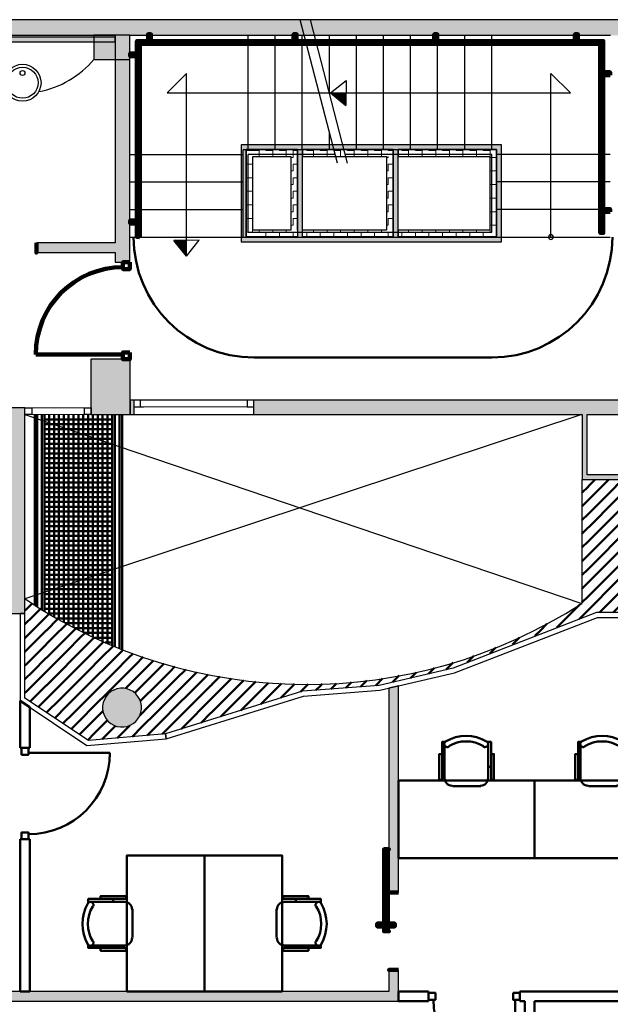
# Model space of a CAD drawing. Header units: metres. Extents: x -1 to 461, y -6 to 31.
# Tile 6 of 23: x 409.69 to 415.78, y 18.08 to 28.23. Entities that reach past the tile are written whole.
import ezdxf

# ---------------------------------------------------------------- set-up
doc = ezdxf.new("R2010")
doc.units = ezdxf.units.M
for name, pattern in [('CONTINUA', [0]), ('PUNKT', [6.35, 0, -6.35]), ('VERDECKT', [9.525, 6.35, -3.175])]:
    doc.linetypes.add(name, pattern=pattern)
for name, color, linetype, lineweight in [('3D P2 MURS', 7, 'CONTINUA', 25), ('3D P2 MURS NOUS', 7, 'CONTINUA', 25), ('3D P2 PILAR', 7, 'CONTINUA', 25), ('3D PB MURS ASCENSOR TOTAL EDIFICI', 7, 'CONTINUA', 25), ('P2 ESCALES 2D', 7, 'CONTINUA', 25), ('P2 MOBLES 2D', 7, 'CONTINUA', 25)]:
    doc.layers.add(name, color=color, linetype=linetype, lineweight=lineweight)
pattern_1 = [(180, (-0.14, -0.14), (-0.07, -0.07), [0.07, -0.07]), (270, (-0.14, -0.14), (0.07, -0.07), [0.07, -0.07])]
pattern_2 = [(0, (0.14, 0.14), (0.07, 0.07), [0.07, -0.07]), (90, (0.14, 0.14), (-0.07, 0.07), [0.07, -0.07])]
pattern_3 = [(90, (-0.14, 0.14), (-0.07, 0.07), [0.07, -0.07]), (180, (-0.14, 0.14), (-0.07, -0.07), [0.07, -0.07])]

# ---------------------------------------------------------------- blocks, each defined once
blk = doc.blocks.new('_CLOSEDFILLED')
at = {"color": 0, "linetype": 'ByBlock', "lineweight": -2}
blk.add_solid([(-1, 0), (0, 0), (-1, 0)], dxfattribs=at)
blk = doc.blocks.new('OBJETO_COMPLEJO_0')
at = {"layer": '3D P2 MURS NOUS', "color": 240, "linetype": 'CONTINUA', "lineweight": 140, "transparency": 33554687}
for points in [[(410.93, 25.989), (410.9, 25.99), (410.9, 28.008), (415.706, 28.008), (415.706, 26.031), (415.676, 26.031), (415.676, 27.978), (410.93, 27.978), (410.93, 25.989)], [(411.015, 28.008), (411.015, 28.078), (411.045, 28.078), (411.045, 28.008), (411.015, 28.008)], [(412.515, 28.008), (412.515, 28.078), (412.545, 28.078), (412.545, 28.008), (412.515, 28.008)], [(413.965, 28.008), (413.965, 28.078), (413.995, 28.078), (413.995, 28.008), (413.965, 28.008)], [(415.415, 28.008), (415.415, 28.078), (415.445, 28.078), (415.445, 28.008), (415.415, 28.008)], [(410.9, 27.851), (410.831, 27.851), (410.831, 27.881), (410.9, 27.881), (410.9, 27.851)], [(415.776, 27.657), (415.706, 27.657), (415.706, 27.687), (415.776, 27.687), (415.776, 27.657)], [(415.776, 26.247), (415.706, 26.247), (415.706, 26.277), (415.776, 26.277), (415.776, 26.247)], [(410.9, 26.13), (410.831, 26.13), (410.831, 26.16), (410.9, 26.16), (410.9, 26.13)]]:
    blk.add_lwpolyline(points, close=True, dxfattribs=at)
blk = doc.blocks.new('TRAMA_0')
at = {"layer": 'P2 MOBLES 2D', "color": 202, "linetype": 'CONTINUA', "lineweight": 50, "transparency": 33554687}
for p, q in [((415.553, 23.42), (415.623, 23.489)), ((415.623, 23.349), (415.764, 23.489)), ((415.835, 23.42), (415.905, 23.489)), ((415.906, 23.349), (416.047, 23.489)), ((416.118, 23.42), (416.188, 23.489)), ((416.189, 23.349), (416.33, 23.489)), ((416.401, 23.42), (416.471, 23.489)), ((416.472, 23.349), (416.613, 23.489)), ((416.684, 23.42), (416.754, 23.489)), ((416.755, 23.349), (416.895, 23.489)), ((415.487, 23.354), (415.553, 23.419)), ((415.487, 23.212), (415.623, 23.349)), ((415.694, 23.278), (415.835, 23.419)), ((415.765, 23.207), (415.906, 23.349)), ((415.977, 23.278), (416.118, 23.419)), ((416.048, 23.207), (416.189, 23.349)), ((416.26, 23.278), (416.401, 23.419)), ((416.33, 23.207), (416.472, 23.349)), ((416.543, 23.278), (416.684, 23.419)), ((416.613, 23.207), (416.755, 23.349)), ((416.825, 23.278), (416.967, 23.419)), ((416.967, 23.42), (416.967, 23.42)), ((415.553, 23.137), (415.694, 23.278)), ((415.835, 23.137), (415.977, 23.278)), ((416.118, 23.137), (416.26, 23.278)), ((416.401, 23.137), (416.542, 23.278)), ((416.684, 23.137), (416.825, 23.278)), ((416.896, 23.207), (416.967, 23.278)), ((415.487, 23.071), (415.553, 23.137)), ((415.623, 23.066), (415.765, 23.207)), ((415.694, 22.995), (415.835, 23.137)), ((415.906, 23.066), (416.047, 23.207)), ((415.977, 22.995), (416.118, 23.137)), ((416.189, 23.066), (416.33, 23.207)), ((416.26, 22.995), (416.401, 23.137)), ((416.472, 23.066), (416.613, 23.207)), ((416.543, 22.995), (416.684, 23.137)), ((416.755, 23.066), (416.896, 23.207)), ((416.825, 22.995), (416.967, 23.137)), ((416.967, 23.137), (416.967, 23.137)), ((415.487, 22.93), (415.623, 23.066)), ((415.765, 22.925), (415.906, 23.066)), ((416.048, 22.925), (416.189, 23.066)), ((416.33, 22.925), (416.472, 23.066)), ((416.613, 22.925), (416.755, 23.066)), ((415.553, 22.854), (415.694, 22.995)), ((415.835, 22.854), (415.977, 22.995)), ((416.118, 22.854), (416.26, 22.995)), ((416.401, 22.854), (416.542, 22.995)), ((416.684, 22.854), (416.825, 22.995)), ((416.896, 22.925), (416.967, 22.995)), ((415.487, 22.788), (415.553, 22.854)), ((415.623, 22.783), (415.765, 22.924)), ((415.694, 22.712), (415.835, 22.854)), ((415.906, 22.783), (416.047, 22.924)), ((415.977, 22.712), (416.118, 22.854)), ((416.189, 22.783), (416.33, 22.924)), ((416.26, 22.712), (416.401, 22.854)), ((416.472, 22.783), (416.613, 22.924)), ((416.543, 22.712), (416.684, 22.854)), ((416.755, 22.783), (416.896, 22.924)), ((416.825, 22.712), (416.967, 22.854)), ((416.967, 22.854), (416.967, 22.854)), ((415.487, 22.647), (415.623, 22.783)), ((415.765, 22.642), (415.906, 22.783)), ((416.048, 22.642), (416.189, 22.783)), ((416.33, 22.642), (416.472, 22.783)), ((416.613, 22.642), (416.755, 22.783)), ((415.553, 22.571), (415.694, 22.712)), ((415.623, 22.5), (415.765, 22.642)), ((415.835, 22.571), (415.977, 22.712)), ((415.906, 22.5), (416.047, 22.642)), ((416.118, 22.571), (416.26, 22.712)), ((416.189, 22.5), (416.33, 22.642)), ((416.401, 22.571), (416.542, 22.712)), ((416.472, 22.5), (416.613, 22.642)), ((416.684, 22.571), (416.825, 22.712)), ((416.755, 22.5), (416.896, 22.642)), ((416.896, 22.642), (416.967, 22.713)), ((415.487, 22.505), (415.553, 22.571)), ((415.694, 22.43), (415.835, 22.571)), ((415.977, 22.43), (416.118, 22.571)), ((416.26, 22.43), (416.401, 22.571)), ((416.543, 22.43), (416.684, 22.571)), ((416.825, 22.43), (416.967, 22.571)), ((416.967, 22.571), (416.967, 22.571)), ((415.487, 22.364), (415.623, 22.5)), ((415.553, 22.288), (415.694, 22.429)), ((415.765, 22.359), (415.906, 22.5)), ((415.835, 22.288), (415.977, 22.429)), ((416.048, 22.359), (416.189, 22.5)), ((416.118, 22.288), (416.26, 22.429)), ((416.33, 22.359), (416.472, 22.5)), ((416.401, 22.288), (416.542, 22.429)), ((416.613, 22.359), (416.755, 22.5)), ((416.684, 22.288), (416.825, 22.429)), ((416.896, 22.359), (416.967, 22.43)), ((415.623, 22.217), (415.765, 22.359)), ((415.906, 22.217), (416.047, 22.359)), ((416.189, 22.217), (416.33, 22.359)), ((416.472, 22.217), (416.613, 22.359)), ((416.755, 22.217), (416.896, 22.359)), ((415.487, 22.222), (415.553, 22.288)), ((415.694, 22.147), (415.835, 22.288)), ((415.977, 22.147), (416.118, 22.288)), ((416.26, 22.147), (416.401, 22.288)), ((416.543, 22.147), (416.684, 22.288)), ((416.825, 22.147), (416.967, 22.288)), ((416.967, 22.288), (416.967, 22.288)), ((409.747, 22.139), (409.754, 22.147)), ((409.754, 22.147), (409.821, 22.214)), ((409.825, 22.076), (409.909, 22.16)), ((415.27, 22.005), (415.411, 22.147)), ((415.411, 22.147), (415.466, 22.201)), ((415.482, 22.076), (415.623, 22.217)), ((415.667, 22.119), (415.694, 22.147)), ((415.808, 22.119), (415.906, 22.217)), ((415.95, 22.119), (415.977, 22.147)), ((416.091, 22.119), (416.189, 22.217)), ((416.232, 22.119), (416.26, 22.147)), ((416.374, 22.119), (416.472, 22.217)), ((416.515, 22.119), (416.542, 22.147)), ((416.657, 22.119), (416.755, 22.217)), ((416.798, 22.119), (416.825, 22.147)), ((416.94, 22.119), (416.967, 22.147)), ((409.747, 21.998), (409.825, 22.076)), ((409.896, 22.005), (409.997, 22.106)), ((409.967, 21.935), (410.085, 22.053)), ((415.457, 22.051), (415.482, 22.076)), ((409.754, 21.864), (409.896, 22.005)), ((409.825, 21.793), (409.966, 21.934)), ((410.037, 21.864), (410.178, 22.004)), ((410.108, 21.793), (410.249, 21.934)), ((410.249, 21.935), (410.271, 21.956)), ((415.001, 21.878), (415.058, 21.934)), ((415.058, 21.935), (415.125, 22.002)), ((415.229, 21.965), (415.27, 22.005)), ((409.747, 21.856), (409.754, 21.864)), ((409.896, 21.722), (410.037, 21.864)), ((410.179, 21.722), (410.32, 21.864)), ((410.32, 21.864), (410.364, 21.908)), ((410.391, 21.793), (410.46, 21.862)), ((410.461, 21.722), (410.559, 21.82)), ((414.771, 21.789), (414.842, 21.861)), ((409.747, 21.715), (409.825, 21.793)), ((409.754, 21.581), (409.896, 21.722)), ((409.967, 21.652), (410.108, 21.793)), ((410.037, 21.581), (410.179, 21.722)), ((410.249, 21.652), (410.391, 21.793)), ((410.32, 21.581), (410.461, 21.722)), ((410.532, 21.652), (410.658, 21.777)), ((410.603, 21.581), (410.744, 21.722)), ((410.744, 21.722), (410.756, 21.735)), ((414.537, 21.697), (414.599, 21.758)), ((409.825, 21.51), (409.966, 21.652)), ((410.108, 21.51), (410.249, 21.652)), ((410.391, 21.51), (410.532, 21.652)), ((410.674, 21.51), (410.815, 21.652)), ((410.815, 21.652), (410.861, 21.698)), ((410.886, 21.581), (410.966, 21.662)), ((410.956, 21.51), (411.071, 21.625)), ((414.303, 21.604), (414.372, 21.673)), ((409.747, 21.574), (409.754, 21.581)), ((409.747, 21.432), (409.825, 21.51)), ((409.896, 21.44), (410.037, 21.581)), ((409.967, 21.369), (410.108, 21.51)), ((410.179, 21.44), (410.32, 21.581)), ((410.249, 21.369), (410.391, 21.51)), ((410.461, 21.44), (410.603, 21.581)), ((410.532, 21.369), (410.673, 21.51)), ((410.744, 21.44), (410.886, 21.581)), ((410.815, 21.369), (410.956, 21.51)), ((411.027, 21.44), (411.168, 21.581)), ((411.098, 21.369), (411.239, 21.51)), ((411.169, 21.581), (411.18, 21.593)), ((411.239, 21.51), (411.292, 21.563)), ((411.31, 21.44), (411.403, 21.533)), ((413.904, 21.488), (413.966, 21.55)), ((414.088, 21.531), (414.161, 21.603)), ((409.754, 21.298), (409.896, 21.439)), ((410.037, 21.298), (410.179, 21.439)), ((410.32, 21.298), (410.461, 21.439)), ((410.603, 21.298), (410.744, 21.439)), ((410.886, 21.298), (411.027, 21.439)), ((411.169, 21.298), (411.31, 21.439)), ((411.381, 21.369), (411.517, 21.505)), ((411.593, 21.44), (411.636, 21.482)), ((411.946, 21.369), (412.001, 21.423)), ((413.205, 21.354), (413.269, 21.418)), ((413.361, 21.369), (413.431, 21.44)), ((413.534, 21.401), (413.573, 21.439)), ((413.573, 21.44), (413.603, 21.47)), ((413.719, 21.444), (413.778, 21.503)), ((409.825, 21.227), (409.966, 21.369)), ((410.108, 21.227), (410.249, 21.369)), ((410.391, 21.227), (410.532, 21.369)), ((410.782, 21.336), (410.815, 21.369)), ((411.522, 21.227), (411.663, 21.369)), ((411.805, 21.227), (411.946, 21.369)), ((412.017, 21.298), (412.127, 21.408)), ((412.088, 21.227), (412.229, 21.369)), ((412.229, 21.369), (412.255, 21.395)), ((412.3, 21.298), (412.391, 21.389)), ((412.382, 21.239), (412.512, 21.369)), ((412.512, 21.369), (412.526, 21.383)), ((412.587, 21.303), (412.666, 21.381)), ((412.745, 21.319), (412.795, 21.369)), ((412.795, 21.369), (412.811, 21.385)), ((412.899, 21.331), (412.957, 21.389)), ((413.052, 21.343), (413.078, 21.369)), ((413.078, 21.369), (413.111, 21.402)), ((413.358, 21.366), (413.36, 21.369)), ((409.747, 21.291), (409.754, 21.298)), ((409.799, 21.202), (409.825, 21.227)), ((409.896, 21.157), (410.037, 21.298)), ((409.969, 21.088), (410.108, 21.227)), ((410.179, 21.157), (410.32, 21.298)), ((410.249, 21.086), (410.391, 21.227)), ((410.461, 21.157), (410.603, 21.298)), ((410.878, 21.29), (410.886, 21.298)), ((410.935, 21.206), (410.956, 21.227)), ((411.098, 21.086), (411.239, 21.227)), ((411.31, 21.157), (411.451, 21.298)), ((411.381, 21.086), (411.522, 21.227)), ((411.593, 21.157), (411.734, 21.298)), ((411.664, 21.086), (411.805, 21.227)), ((411.876, 21.157), (412.017, 21.298)), ((411.971, 21.111), (412.088, 21.227)), ((412.177, 21.175), (412.3, 21.298)), ((409.884, 21.145), (409.896, 21.157)), ((410.054, 21.032), (410.179, 21.157)), ((410.32, 21.015), (410.461, 21.157)), ((410.532, 21.086), (410.55, 21.104)), ((410.929, 21.059), (411.027, 21.157)), ((411.169, 21.015), (411.31, 21.157)), ((411.451, 21.015), (411.593, 21.157)), ((411.766, 21.047), (411.876, 21.157)), ((410.138, 20.975), (410.249, 21.086)), ((410.223, 20.918), (410.32, 21.015)), ((410.391, 20.945), (410.532, 21.086)), ((410.461, 20.874), (410.596, 21.009)), ((410.956, 20.945), (411.098, 21.086)), ((411.027, 20.874), (411.168, 21.015)), ((411.239, 20.945), (411.381, 21.086)), ((411.355, 20.919), (411.451, 21.015)), ((411.561, 20.983), (411.663, 21.086)), ((410.308, 20.862), (410.391, 20.945)), ((410.542, 20.813), (410.673, 20.945)), ((410.674, 20.945), (410.68, 20.951)), ((410.744, 20.874), (410.828, 20.957)), ((410.851, 20.839), (410.956, 20.945)), ((411.161, 20.866), (411.239, 20.945)), ((410.393, 20.805), (410.461, 20.874)), ((410.697, 20.826), (410.744, 20.874)), ((411.006, 20.853), (411.027, 20.874))]:
    blk.add_line(p, q, dxfattribs=at)
for points in [[(411.451, 21.298), (411.5, 21.347), (411.5, 21.347), (411.593, 21.439)], [(411.664, 21.369), (411.681, 21.386), (411.681, 21.386), (411.754, 21.46)], [(411.734, 21.298), (411.861, 21.425), (411.861, 21.425), (411.874, 21.438)], [(410.956, 21.227), (410.958, 21.229), (410.958, 21.229), (411.098, 21.369)], [(411.239, 21.227), (411.319, 21.307), (411.319, 21.307), (411.381, 21.369)], [(411.027, 21.157), (411.138, 21.268), (411.138, 21.268), (411.168, 21.298)]]:
    blk.add_lwpolyline(points, dxfattribs=at)
blk = doc.blocks.new('OBJETO_COMPLEJO_24')
at = {"layer": 'P2 MOBLES 2D', "color": 202, "linetype": 'CONTINUA', "lineweight": 50, "transparency": 33554687}
for p, q in [((410.424, 19.138), (410.776, 19.138)), ((410.657, 19.168), (410.657, 19.138)), ((410.856, 19.062), (410.856, 18.77)), ((410.776, 18.69), (410.424, 18.69)), ((410.657, 18.664), (410.657, 18.69))]:
    blk.add_line(p, q, dxfattribs=at)
blk.add_lwpolyline([(411.597, 19.617), (411.597, 18.215), (410.797, 18.215), (410.797, 19.617), (411.597, 19.617)], close=True, dxfattribs=at)
for points in [[(410.526, 19.168), (410.526, 19.198), (410.789, 19.198), (410.789, 19.168), (410.399, 19.168), (410.399, 19.126)], [(410.448, 19.089), (410.451, 19.094), (410.452, 19.1), (410.453, 19.107), (410.452, 19.113), (410.45, 19.118), (410.447, 19.124), (410.443, 19.128), (410.438, 19.132), (410.433, 19.135), (410.427, 19.137), (410.421, 19.138), (410.415, 19.137), (410.409, 19.135), (410.404, 19.132), (410.399, 19.129), (410.395, 19.124)], [(410.851, 19.059), (410.849, 19.075), (410.845, 19.09), (410.837, 19.103), (410.828, 19.115), (410.816, 19.124), (410.803, 19.132), (410.788, 19.136), (410.772, 19.138)], [(410.395, 18.699), (410.399, 18.694), (410.404, 18.69), (410.409, 18.687), (410.415, 18.685), (410.421, 18.685), (410.427, 18.685), (410.433, 18.687), (410.438, 18.69), (410.443, 18.694), (410.447, 18.699), (410.45, 18.704), (410.452, 18.71), (410.453, 18.716), (410.452, 18.722), (410.451, 18.728), (410.448, 18.734)], [(410.526, 18.664), (410.526, 18.635), (410.789, 18.635), (410.789, 18.664), (410.399, 18.664), (410.399, 18.702)], [(410.772, 18.689), (410.788, 18.691), (410.803, 18.695), (410.816, 18.702), (410.828, 18.712), (410.837, 18.723), (410.845, 18.737), (410.849, 18.751), (410.851, 18.767)]]:
    blk.add_lwpolyline(points, dxfattribs=at)
for centre, radius, start, end in [((410.755, 18.911), 0.417, 149.5738, 210.4458), ((410.734, 18.911), 0.34, 148.2581, 211.7649)]:
    blk.add_arc(centre, radius, start, end, dxfattribs=at)
blk = doc.blocks.new('OBJETO_COMPLEJO_25')
at = {"layer": 'P2 MOBLES 2D', "color": 202, "linetype": 'CONTINUA', "lineweight": 50, "transparency": 33554687}
for p, q in [((412.77, 19.138), (412.418, 19.138)), ((412.537, 19.168), (412.537, 19.138)), ((412.338, 19.062), (412.338, 18.77)), ((412.418, 18.69), (412.77, 18.69)), ((412.537, 18.664), (412.537, 18.69))]:
    blk.add_line(p, q, dxfattribs=at)
blk.add_lwpolyline([(411.597, 19.617), (411.597, 18.215), (412.397, 18.215), (412.397, 19.617), (411.597, 19.617)], close=True, dxfattribs=at)
for points in [[(412.668, 19.168), (412.668, 19.198), (412.406, 19.198), (412.406, 19.168), (412.795, 19.168), (412.795, 19.126)], [(412.343, 19.059), (412.345, 19.075), (412.35, 19.09), (412.357, 19.103), (412.366, 19.115), (412.378, 19.124), (412.391, 19.132), (412.406, 19.136), (412.422, 19.138)], [(412.746, 19.089), (412.743, 19.094), (412.742, 19.1), (412.741, 19.107), (412.742, 19.113), (412.744, 19.118), (412.747, 19.124), (412.751, 19.128), (412.756, 19.132), (412.761, 19.135), (412.767, 19.137), (412.773, 19.138), (412.779, 19.137), (412.785, 19.135), (412.791, 19.132), (412.795, 19.129), (412.799, 19.124)], [(412.422, 18.689), (412.406, 18.691), (412.391, 18.695), (412.378, 18.702), (412.366, 18.712), (412.357, 18.723), (412.35, 18.737), (412.345, 18.751), (412.343, 18.767)], [(412.668, 18.664), (412.668, 18.635), (412.406, 18.635), (412.406, 18.664), (412.795, 18.664), (412.795, 18.702)], [(412.799, 18.699), (412.795, 18.694), (412.791, 18.69), (412.785, 18.687), (412.779, 18.685), (412.773, 18.685), (412.767, 18.685), (412.761, 18.687), (412.756, 18.69), (412.751, 18.694), (412.747, 18.699), (412.744, 18.704), (412.742, 18.71), (412.741, 18.716), (412.742, 18.722), (412.743, 18.728), (412.746, 18.734)]]:
    blk.add_lwpolyline(points, dxfattribs=at)
for centre, radius, start, end in [((412.46, 18.911), 0.34, 328.2351, 31.7419), ((412.439, 18.911), 0.417, 329.5542, 30.4262)]:
    blk.add_arc(centre, radius, start, end, dxfattribs=at)
blk = doc.blocks.new('OBJETO_COMPLEJO_41')
at = {"layer": 'P2 MOBLES 2D', "color": 202, "linetype": 'CONTINUA', "lineweight": 50, "transparency": 33554687}
for p, q in [((414.071, 20.41), (414.071, 20.761)), ((414.52, 20.761), (414.52, 20.41)), ((414.046, 20.528), (414.071, 20.528)), ((414.55, 20.528), (414.52, 20.528)), ((414.444, 20.329), (414.152, 20.329))]:
    blk.add_line(p, q, dxfattribs=at)
for points in [[(414.046, 20.66), (414.016, 20.66), (414.016, 20.397), (414.046, 20.397), (414.046, 20.787), (414.084, 20.787)], [(414.08, 20.791), (414.076, 20.787), (414.072, 20.782), (414.069, 20.777), (414.067, 20.771), (414.066, 20.765), (414.067, 20.759), (414.069, 20.753), (414.072, 20.747), (414.076, 20.742), (414.08, 20.738), (414.086, 20.735), (414.091, 20.734), (414.097, 20.733), (414.104, 20.733), (414.11, 20.735), (414.115, 20.738)], [(414.47, 20.738), (414.476, 20.735), (414.482, 20.733), (414.488, 20.733), (414.494, 20.734), (414.5, 20.735), (414.505, 20.738), (414.51, 20.742), (414.514, 20.747), (414.517, 20.753), (414.519, 20.759), (414.519, 20.765), (414.519, 20.771), (414.517, 20.777), (414.514, 20.782), (414.51, 20.787), (414.505, 20.791)], [(414.55, 20.66), (414.579, 20.66), (414.579, 20.397), (414.55, 20.397), (414.55, 20.787), (414.507, 20.787)], [(414.071, 20.413), (414.072, 20.398), (414.077, 20.383), (414.084, 20.37), (414.094, 20.358), (414.105, 20.348), (414.118, 20.341), (414.133, 20.337), (414.149, 20.335)], [(414.441, 20.335), (414.457, 20.337), (414.471, 20.341), (414.485, 20.348), (414.496, 20.358), (414.506, 20.37), (414.513, 20.383), (414.518, 20.398), (414.519, 20.413)]]:
    blk.add_lwpolyline(points, dxfattribs=at)
blk.add_lwpolyline([(414.998, 19.589), (413.597, 19.589), (413.597, 20.389), (414.998, 20.389), (414.998, 19.589)], close=True, dxfattribs=at)
for centre, radius, start, end in [((414.293, 20.431), 0.417, 59.5738, 120.4458), ((414.293, 20.452), 0.34, 58.2581, 121.7649)]:
    blk.add_arc(centre, radius, start, end, dxfattribs=at)
blk = doc.blocks.new('OBJETO_COMPLEJO_42')
at = {"layer": 'P2 MOBLES 2D', "color": 202, "linetype": 'CONTINUA', "lineweight": 50, "transparency": 33554687}
for p, q in [((415.472, 20.41), (415.472, 20.761)), ((415.921, 20.761), (415.921, 20.41)), ((415.447, 20.528), (415.472, 20.528)), ((415.951, 20.528), (415.921, 20.528)), ((415.845, 20.329), (415.553, 20.329))]:
    blk.add_line(p, q, dxfattribs=at)
for points in [[(415.447, 20.66), (415.417, 20.66), (415.417, 20.397), (415.447, 20.397), (415.447, 20.787), (415.485, 20.787)], [(415.482, 20.791), (415.477, 20.787), (415.473, 20.782), (415.47, 20.777), (415.468, 20.771), (415.468, 20.765), (415.468, 20.759), (415.47, 20.753), (415.473, 20.747), (415.477, 20.742), (415.482, 20.738), (415.487, 20.735), (415.493, 20.734), (415.499, 20.733), (415.505, 20.733), (415.511, 20.735), (415.516, 20.738)], [(415.872, 20.738), (415.877, 20.735), (415.883, 20.733), (415.889, 20.733), (415.895, 20.734), (415.901, 20.735), (415.907, 20.738), (415.911, 20.742), (415.915, 20.747), (415.918, 20.753), (415.92, 20.759), (415.92, 20.765), (415.92, 20.771), (415.918, 20.777), (415.915, 20.782), (415.911, 20.787), (415.906, 20.791)], [(415.951, 20.66), (415.98, 20.66), (415.98, 20.397), (415.951, 20.397), (415.951, 20.787), (415.908, 20.787)], [(415.472, 20.413), (415.473, 20.398), (415.478, 20.383), (415.485, 20.37), (415.495, 20.358), (415.506, 20.348), (415.52, 20.341), (415.534, 20.337), (415.55, 20.335)], [(415.842, 20.335), (415.858, 20.337), (415.873, 20.341), (415.886, 20.348), (415.898, 20.358), (415.907, 20.37), (415.914, 20.383), (415.919, 20.398), (415.92, 20.413)]]:
    blk.add_lwpolyline(points, dxfattribs=at)
blk.add_lwpolyline([(416.399, 19.589), (414.998, 19.589), (414.998, 20.389), (416.399, 20.389), (416.399, 19.589)], close=True, dxfattribs=at)
for centre, radius, start, end in [((415.694, 20.431), 0.417, 59.5738, 120.4458), ((415.694, 20.452), 0.34, 58.2581, 121.7649)]:
    blk.add_arc(centre, radius, start, end, dxfattribs=at)
blk = doc.blocks.new('OBJETO_COMPLEJO_45')
at = {"layer": 'P2 ESCALES 2D', "color": 7, "lineweight": 25, "transparency": 33554687}
for start, end in [(90, 270), (270, 90)]:
    blk.add_arc((415.167, 25.989), 0.025, start, end, dxfattribs=at)

msp = doc.modelspace()

# ---------------------------------------------------------------- hatches: boundary and pattern name
at = {"layer": '3D P2 MURS', "linetype": 'CONTINUA', "lineweight": 18, "true_color": 0xa0a0a0, "transparency": 33554687}
for points in [[(426.846, 28.228), (401.29, 28.228), (401.259, 28.068), (415.781, 28.068), (415.781, 28.068), (415.931, 28.068), (415.931, 28.068), (426.813, 28.068)], [(408.987, 27.999), (410.677, 27.999), (410.677, 28.049), (408.987, 28.049)], [(410.827, 25.729), (410.827, 28.068), (410.677, 28.068), (410.677, 25.729)], [(409.865, 25.829), (410.677, 25.829), (410.677, 25.929), (409.865, 25.929)], [(417.447, 24.309), (412.107, 24.309), (412.107, 24.159), (410.867, 24.159), (410.867, 24.309), (410.831, 24.309), (410.831, 24.159), (417.447, 24.159)], [(409.747, 24.229), (409.475, 24.229), (409.475, 24.129), (409.747, 24.129)], [(415.49, 24.159), (415.49, 23.489), (415.54, 23.489), (415.54, 24.159)], [(409.747, 22.209), (409.747, 24.129), (409.477, 24.129), (409.477, 22.209)], [(415.54, 23.489), (417.397, 23.489), (417.397, 23.539), (415.54, 23.539)], [(409.747, 22.209), (409.481, 22.209), (409.588, 22.109), (409.747, 22.109)]]:
    msp.add_hatch(color=253, dxfattribs=at).paths.add_polyline_path(points)
at = {"layer": '3D P2 MURS NOUS', "linetype": 'CONTINUA', "lineweight": 18, "true_color": 0x006e00, "transparency": 33554687}
for points in [[(413.597, 19.233), (413.597, 21.365), (413.497, 21.341), (413.497, 19.233)], [(413.597, 18.215), (413.597, 18.437), (413.497, 18.437), (413.497, 18.215)], [(405.321, 18.115), (413.597, 18.115), (413.597, 18.215), (405.321, 18.215)]]:
    msp.add_hatch(color=96, dxfattribs=at).paths.add_polyline_path(points)
at = {"layer": '3D P2 PILAR', "linetype": 'CONTINUA', "lineweight": 18, "transparency": 33554687}
for points in [[(410.457, 27.819), (410.827, 27.819), (410.827, 28.068), (410.457, 28.068)], [(410.427, 24.159), (410.831, 24.159), (410.831, 24.729), (410.427, 24.729)], [(410.764, 21.339), (410.73, 21.339), (410.695, 21.333), (410.662, 21.321), (410.632, 21.304), (410.605, 21.281), (410.583, 21.254), (410.565, 21.224), (410.553, 21.191), (410.547, 21.157), (410.547, 21.122), (410.553, 21.088), (410.565, 21.055), (410.583, 21.024), (410.605, 20.998), (410.632, 20.975), (410.662, 20.958), (410.695, 20.946), (410.73, 20.94), (410.764, 20.94), (410.799, 20.946), (410.832, 20.958), (410.862, 20.975), (410.889, 20.998), (410.911, 21.024), (410.929, 21.055), (410.941, 21.088), (410.947, 21.122), (410.947, 21.157), (410.941, 21.191), (410.929, 21.224), (410.911, 21.254), (410.889, 21.281), (410.862, 21.304), (410.832, 21.321), (410.799, 21.333)]]:
    msp.add_hatch(color=9, dxfattribs=at).paths.add_polyline_path(points)
at = {"layer": '3D PB MURS ASCENSOR TOTAL EDIFICI', "linetype": 'CONTINUA', "lineweight": 18, "transparency": 33554687}
for points in [[(411.976, 26.94), (411.976, 25.94), (412.026, 25.94), (412.026, 26.94)], [(413.591, 26.94), (412.026, 26.94), (412.026, 26.89), (413.591, 26.89)], [(412.606, 25.99), (412.606, 26.89), (412.556, 26.89), (412.556, 25.99)], [(413.591, 25.99), (413.591, 26.89), (413.541, 26.89), (413.541, 25.99)], [(414.657, 26.94), (413.591, 26.94), (413.591, 26.89), (414.657, 26.89)], [(414.657, 25.94), (414.657, 26.89), (414.607, 26.89), (414.607, 25.94)], [(412.026, 25.94), (413.541, 25.94), (413.541, 25.99), (412.026, 25.99)], [(413.541, 25.94), (414.607, 25.94), (414.607, 25.99), (413.541, 25.99)]]:
    msp.add_hatch(color=40, dxfattribs=at).paths.add_polyline_path(points)
h = msp.add_hatch(dxfattribs=at)
h.set_pattern_fill('TRAMA', color=40, scale=0.07, angle=270, style=0, pattern_type=2)
h.set_pattern_definition([(270, (0.14, -0.14), (0.07, -0.07), [0.07, -0.07]), (360, (0.14, -0.14), (0.07, 0.07), [0.07, -0.07])])
h.paths.add_polyline_path([(412.026, 26.89), (412.026, 25.99), (412.096, 25.99), (412.096, 26.89)], flags=0)
h = msp.add_hatch(dxfattribs=at)
h.set_pattern_fill('TRAMA', color=40, scale=0.07, angle=180, style=0, pattern_type=2)
h.set_pattern_definition(pattern_1)
h.paths.add_polyline_path([(412.486, 26.89), (412.096, 26.89), (412.096, 26.82), (412.486, 26.82)], flags=0)
h = msp.add_hatch(dxfattribs=at)
h.set_pattern_fill('TRAMA', color=40, scale=0.07, angle=90, style=0, pattern_type=2)
h.set_pattern_definition(pattern_3)
h.paths.add_polyline_path([(412.556, 25.99), (412.556, 26.89), (412.486, 26.89), (412.486, 25.99)], flags=0)
h = msp.add_hatch(dxfattribs=at)
h.set_pattern_fill('TRAMA', color=40, scale=0.07, angle=180, style=0, pattern_type=2)
h.set_pattern_definition(pattern_1)
h.paths.add_polyline_path([(413.541, 26.89), (412.606, 26.89), (412.606, 26.82), (413.541, 26.82)], flags=0)
h = msp.add_hatch(dxfattribs=at)
h.set_pattern_fill('TRAMA', color=40, scale=0.07, angle=180, style=0, pattern_type=2)
h.set_pattern_definition(pattern_1)
h.paths.add_polyline_path([(414.607, 26.89), (413.591, 26.89), (413.591, 26.82), (414.607, 26.82)], flags=0)
h = msp.add_hatch(dxfattribs=at)
h.set_pattern_fill('TRAMA', color=40, scale=0.07, angle=90, style=0, pattern_type=2)
h.set_pattern_definition(pattern_3)
h.paths.add_polyline_path([(413.541, 25.99), (413.541, 26.82), (413.471, 26.82), (413.471, 25.99)], flags=0)
h = msp.add_hatch(dxfattribs=at)
h.set_pattern_fill('TRAMA', color=40, scale=0.07, angle=90, style=0, pattern_type=2)
h.set_pattern_definition(pattern_3)
h.paths.add_polyline_path([(414.607, 25.99), (414.607, 26.82), (414.537, 26.82), (414.537, 25.99)], flags=0)
h = msp.add_hatch(dxfattribs=at)
h.set_pattern_fill('TRAMA', color=40, scale=0.07, style=0, pattern_type=2)
h.set_pattern_definition(pattern_2)
h.paths.add_polyline_path([(412.486, 25.99), (412.486, 26.06), (412.096, 26.06), (412.096, 25.99)], flags=0)
h = msp.add_hatch(dxfattribs=at)
h.set_pattern_fill('TRAMA', color=40, scale=0.07, style=0, pattern_type=2)
h.set_pattern_definition(pattern_2)
h.paths.add_polyline_path([(412.606, 25.99), (413.471, 25.99), (413.471, 26.06), (412.606, 26.06)], flags=0)
h = msp.add_hatch(dxfattribs=at)
h.set_pattern_fill('TRAMA', color=40, scale=0.07, style=0, pattern_type=2)
h.set_pattern_definition(pattern_2)
h.paths.add_polyline_path([(413.591, 25.99), (414.537, 25.99), (414.537, 26.06), (413.591, 26.06)], flags=0)

# ---------------------------------------------------------------- linework, layer by layer
at = {"layer": '3D P2 MURS', "color": 7, "linetype": 'CONTINUA', "lineweight": 25, "transparency": 33554687}
for p, q in [((426.846, 28.228), (401.29, 28.228)), ((408.987, 28.068), (410.677, 28.068)), ((410.677, 28.049), (408.987, 28.049)), ((410.677, 28.068), (410.677, 28.049)), ((410.677, 27.999), (410.677, 28.049)), ((410.677, 28.049), (410.677, 27.999)), ((410.827, 28.068), (415.781, 28.068)), ((410.827, 25.729), (410.827, 28.068)), ((408.987, 27.999), (410.677, 27.999)), ((410.677, 27.999), (410.677, 25.929)), ((410.677, 25.929), (409.865, 25.929)), ((409.865, 25.929), (409.865, 25.829)), ((409.865, 25.829), (410.677, 25.829)), ((410.677, 25.829), (410.677, 25.729)), ((410.677, 25.729), (410.827, 25.729)), ((410.867, 24.309), (410.831, 24.309)), ((410.831, 24.309), (410.831, 24.159)), ((412.107, 24.309), (410.867, 24.309)), ((410.867, 24.309), (410.867, 24.239)), ((412.107, 24.239), (412.107, 24.309)), ((417.447, 24.309), (412.107, 24.309)), ((409.747, 24.229), (409.475, 24.229)), ((409.747, 24.144), (409.747, 24.229)), ((410.831, 24.159), (415.49, 24.159)), ((410.867, 24.239), (410.867, 24.159)), ((410.867, 24.159), (412.107, 24.159)), ((412.107, 24.159), (412.107, 24.239)), ((415.49, 24.159), (415.49, 23.489)), ((415.54, 23.539), (415.54, 24.159)), ((415.54, 24.159), (417.397, 24.159)), ((409.747, 24.129), (409.747, 24.144)), ((409.747, 22.209), (409.747, 24.129)), ((417.397, 23.539), (415.54, 23.539)), ((415.49, 23.489), (415.54, 23.489)), ((415.54, 23.489), (416.967, 23.489)), ((409.747, 22.109), (409.747, 22.209)), ((415.637, 22.119), (414.159, 21.547)), ((416.967, 22.119), (415.637, 22.119)), ((415.637, 22.119), (415.637, 22.119)), ((409.588, 22.109), (409.697, 22.109)), ((409.697, 22.109), (409.747, 22.109)), ((409.747, 22.109), (409.697, 22.109)), ((409.697, 22.109), (409.697, 21.21)), ((409.747, 21.236), (409.747, 22.109)), ((414.173, 21.499), (415.647, 22.069)), ((415.647, 22.069), (416.968, 22.069)), ((414.159, 21.547), (413.397, 21.369)), ((413.404, 21.319), (414.172, 21.499)), ((414.172, 21.499), (414.173, 21.499)), ((414.172, 21.499), (414.172, 21.499)), ((412.607, 21.309), (411.194, 20.869)), ((413.397, 21.369), (412.607, 21.309)), ((412.616, 21.259), (413.404, 21.319)), ((413.397, 21.369), (413.397, 21.369)), ((409.697, 21.21), (410.386, 20.749)), ((410.4, 20.801), (409.747, 21.236)), ((411.203, 20.819), (412.616, 21.259)), ((411.194, 20.869), (410.4, 20.801)), ((410.466, 20.756), (411.203, 20.819)), ((411.194, 20.869), (411.203, 20.819)), ((411.203, 20.819), (411.194, 20.869)), ((410.386, 20.749), (410.466, 20.756))]:
    msp.add_line(p, q, dxfattribs=at)
at = {"layer": '3D P2 MURS', "color": 7, "linetype": 'PUNKT', "lineweight": 25, "transparency": 33554687}
for p, q in [((412.107, 24.309), (410.867, 24.309)), ((410.867, 24.309), (410.867, 24.239)), ((412.107, 24.239), (412.107, 24.309)), ((410.867, 24.239), (412.107, 24.239))]:
    msp.add_line(p, q, dxfattribs=at)
at = {"layer": '3D P2 MURS', "color": 7, "linetype": 'CONTINUA', "lineweight": 25, "transparency": 33554687}
for points in [[(410.867, 24.239), (410.937, 24.239), (410.937, 24.309), (410.867, 24.309), (410.867, 24.239)], [(412.037, 24.239), (412.107, 24.239), (412.107, 24.309), (412.037, 24.309), (412.037, 24.239)], [(409.817, 24.159), (409.747, 24.159), (409.747, 24.229), (409.817, 24.229), (409.817, 24.159)], [(410.429, 24.159), (410.359, 24.159), (410.359, 24.229), (410.429, 24.229), (410.429, 24.159)]]:
    msp.add_lwpolyline(points, close=True, dxfattribs=at)
at = {"layer": '3D P2 MURS', "color": 40, "linetype": 'CONTINUA', "lineweight": 18, "transparency": 33554687}
for points in [[(410.937, 24.239), (412.037, 24.239), (412.037, 24.309), (410.937, 24.309), (410.937, 24.239)], [(410.359, 24.159), (409.817, 24.159), (409.817, 24.229), (410.359, 24.229), (410.359, 24.159)]]:
    msp.add_lwpolyline(points, close=True, dxfattribs=at)
at = {"layer": '3D P2 MURS NOUS', "color": 240, "linetype": 'CONTINUA', "lineweight": 140, "transparency": 33554687}
msp.add_line((410.757, 24.78), (409.858, 24.78), dxfattribs=at)
at = {"layer": '3D P2 MURS NOUS', "color": 7, "linetype": 'CONTINUA', "lineweight": 25, "transparency": 33554687}
for p, q in [((413.597, 21.365), (413.497, 21.341)), ((413.497, 21.341), (413.497, 19.233)), ((413.597, 19.233), (413.597, 21.365)), ((413.597, 19.233), (413.497, 19.233)), ((413.497, 18.437), (413.597, 18.437)), ((413.497, 18.437), (413.497, 18.215)), ((413.597, 18.215), (413.597, 18.437)), ((409.697, 18.215), (405.321, 18.215)), ((409.797, 18.215), (409.697, 18.215)), ((413.497, 18.215), (409.797, 18.215)), ((413.597, 18.115), (413.597, 18.215)), ((405.321, 18.115), (413.597, 18.115))]:
    msp.add_line(p, q, dxfattribs=at)
at = {"layer": '3D P2 MURS NOUS', "color": 4, "linetype": 'CONTINUA', "lineweight": 50, "transparency": 33554687}
for p, q in [((409.797, 21.143), (409.697, 21.21)), ((409.697, 21.21), (409.697, 20.724)), ((409.797, 20.724), (409.797, 21.143)), ((409.797, 20.724), (409.697, 20.724)), ((409.782, 20.674), (410.622, 20.674)), ((409.697, 19.784), (409.797, 19.784)), ((409.697, 19.784), (409.697, 18.215)), ((409.797, 18.215), (409.797, 19.784)), ((409.697, 18.215), (409.797, 18.215)), ((413.907, 18.215), (413.597, 18.215)), ((413.597, 18.215), (413.597, 18.115)), ((413.907, 18.215), (413.907, 18.115)), ((414.847, 18.115), (414.847, 18.215)), ((417.41, 18.215), (414.847, 18.215)), ((413.597, 18.115), (413.907, 18.115)), ((414.797, 18.13), (414.797, 17.29)), ((414.847, 18.115), (414.897, 18.115)), ((414.897, 18.115), (414.897, 17.615)), ((414.997, 17.615), (414.997, 18.115)), ((414.997, 18.115), (417.41, 18.115))]:
    msp.add_line(p, q, dxfattribs=at)
at = {"layer": '3D P2 MURS NOUS', "color": 240, "linetype": 'CONTINUA', "lineweight": 140, "transparency": 33554687}
for points in [[(409.865, 25.929), (409.865, 25.879), (409.865, 25.829), (409.865, 25.879), (409.865, 25.929)], [(410.827, 25.729), (410.827, 25.659), (410.757, 25.659), (410.757, 25.729), (410.827, 25.729)], [(410.827, 24.8), (410.827, 24.73), (410.757, 24.73), (410.757, 24.8), (410.827, 24.8)], [(413.487, 18.835), (413.487, 19.68), (413.497, 19.68), (413.447, 19.68), (413.447, 18.835), (413.497, 18.835), (413.487, 18.835)], [(413.597, 19.233), (413.547, 19.233), (413.497, 19.233), (413.547, 19.233), (413.597, 19.233)], [(413.447, 18.885), (413.447, 18.915), (413.377, 18.915), (413.377, 18.885), (413.447, 18.885)], [(413.487, 18.885), (413.487, 18.915), (413.557, 18.915), (413.557, 18.885), (413.487, 18.885)], [(413.597, 18.437), (413.547, 18.437), (413.497, 18.437), (413.547, 18.437), (413.597, 18.437)]]:
    msp.add_lwpolyline(points, close=True, dxfattribs=at)
at = {"layer": '3D P2 MURS NOUS', "color": 4, "linetype": 'CONTINUA', "lineweight": 50, "transparency": 33554687}
for points in [[(409.712, 20.654), (409.712, 20.724), (409.782, 20.724), (409.782, 20.654), (409.712, 20.654)], [(409.712, 19.784), (409.712, 19.854), (409.782, 19.854), (409.782, 19.784), (409.712, 19.784)], [(413.907, 18.2), (413.977, 18.2), (413.977, 18.13), (413.907, 18.13), (413.907, 18.2)], [(414.777, 18.2), (414.847, 18.2), (414.847, 18.13), (414.777, 18.13), (414.777, 18.2)]]:
    msp.add_lwpolyline(points, close=True, dxfattribs=at)
at = {"layer": '3D P2 MURS NOUS', "color": 240, "linetype": 'CONTINUA', "lineweight": 140, "transparency": 33554687}
msp.add_arc((410.757, 24.78), 0.899, 90, 180, dxfattribs=at)
at = {"layer": '3D P2 MURS NOUS', "color": 4, "linetype": 'CONTINUA', "lineweight": 50, "transparency": 33554687}
for centre, start, end in [((409.782, 20.674), 270, 0), ((414.797, 18.13), 180, 270)]:
    msp.add_arc(centre, 0.84, start, end, dxfattribs=at)
at = {"layer": '3D P2 PILAR', "color": 7, "linetype": 'CONTINUA', "lineweight": 25, "transparency": 33554687}
for p, q in [((410.827, 28.068), (410.457, 28.068)), ((410.457, 28.068), (410.457, 27.819)), ((410.827, 27.819), (410.827, 28.068)), ((410.457, 27.819), (410.827, 27.819)), ((410.831, 24.729), (410.427, 24.729)), ((410.427, 24.729), (410.427, 24.159)), ((410.831, 24.159), (410.831, 24.729)), ((410.427, 24.159), (410.831, 24.159)), ((410.662, 21.321), (410.632, 21.304)), ((410.695, 21.333), (410.662, 21.321)), ((410.73, 21.339), (410.695, 21.333)), ((410.764, 21.339), (410.73, 21.339)), ((410.799, 21.333), (410.764, 21.339)), ((410.832, 21.321), (410.799, 21.333)), ((410.862, 21.304), (410.832, 21.321)), ((410.565, 21.224), (410.553, 21.191)), ((410.583, 21.254), (410.565, 21.224)), ((410.605, 21.281), (410.583, 21.254)), ((410.632, 21.304), (410.605, 21.281)), ((410.889, 21.281), (410.862, 21.304)), ((410.911, 21.254), (410.889, 21.281)), ((410.929, 21.224), (410.911, 21.254)), ((410.941, 21.191), (410.929, 21.224)), ((410.553, 21.191), (410.547, 21.157)), ((410.547, 21.157), (410.547, 21.122)), ((410.547, 21.122), (410.553, 21.088)), ((410.947, 21.157), (410.941, 21.191)), ((410.941, 21.088), (410.947, 21.122)), ((410.947, 21.122), (410.947, 21.157)), ((410.553, 21.088), (410.565, 21.055)), ((410.565, 21.055), (410.583, 21.024)), ((410.583, 21.024), (410.605, 20.998)), ((410.889, 20.998), (410.911, 21.024)), ((410.911, 21.024), (410.929, 21.055)), ((410.929, 21.055), (410.941, 21.088)), ((410.605, 20.998), (410.632, 20.975)), ((410.632, 20.975), (410.662, 20.958)), ((410.662, 20.958), (410.695, 20.946)), ((410.695, 20.946), (410.73, 20.94)), ((410.73, 20.94), (410.764, 20.94)), ((410.764, 20.94), (410.799, 20.946)), ((410.799, 20.946), (410.832, 20.958)), ((410.832, 20.958), (410.862, 20.975)), ((410.862, 20.975), (410.889, 20.998))]:
    msp.add_line(p, q, dxfattribs=at)
at = {"layer": '3D PB MURS ASCENSOR TOTAL EDIFICI', "color": 7, "linetype": 'CONTINUA', "lineweight": 25, "transparency": 33554687}
for p, q in [((411.976, 26.94), (411.976, 25.94)), ((412.026, 26.94), (411.976, 26.94)), ((413.591, 26.94), (412.026, 26.94)), ((412.026, 26.89), (412.096, 26.89)), ((412.026, 26.89), (412.026, 25.99)), ((412.096, 26.89), (412.026, 26.89)), ((412.026, 25.99), (412.026, 26.89)), ((412.096, 26.89), (412.486, 26.89)), ((412.486, 26.89), (412.096, 26.89)), ((412.486, 26.89), (412.556, 26.89)), ((412.556, 26.89), (412.486, 26.89)), ((412.556, 26.89), (412.556, 26.06)), ((412.556, 26.06), (412.556, 26.89)), ((412.606, 26.89), (413.541, 26.89)), ((413.541, 26.89), (412.606, 26.89)), ((412.606, 26.89), (412.606, 26.82)), ((412.606, 26.82), (412.606, 26.89)), ((413.541, 26.82), (413.541, 26.89)), ((413.541, 26.89), (413.541, 26.82)), ((414.657, 26.94), (413.591, 26.94)), ((413.591, 26.89), (414.607, 26.89)), ((414.607, 26.89), (413.591, 26.89)), ((413.591, 26.89), (413.591, 26.82)), ((413.591, 26.82), (413.591, 26.89)), ((414.607, 26.82), (414.607, 26.89)), ((414.607, 26.89), (414.607, 26.82)), ((414.657, 26.89), (414.657, 26.94)), ((414.657, 25.94), (414.657, 26.89)), ((412.096, 26.82), (412.486, 26.82)), ((412.096, 26.06), (412.096, 26.82)), ((412.486, 26.82), (412.486, 26.06)), ((412.606, 26.82), (413.471, 26.82)), ((412.606, 26.06), (412.606, 26.82)), ((413.471, 26.82), (413.471, 26.06)), ((413.541, 26.82), (413.541, 25.99)), ((413.541, 25.99), (413.541, 26.82)), ((413.591, 26.82), (414.537, 26.82)), ((413.591, 26.06), (413.591, 26.82)), ((414.537, 26.82), (414.537, 26.06)), ((414.607, 25.99), (414.607, 26.82)), ((414.607, 26.82), (414.607, 25.99)), ((412.026, 25.99), (412.096, 25.99)), ((412.096, 25.99), (412.026, 25.99)), ((412.486, 26.06), (412.096, 26.06)), ((412.096, 25.99), (412.486, 25.99)), ((412.486, 25.99), (412.096, 25.99)), ((412.486, 25.99), (412.556, 25.99)), ((412.556, 25.99), (412.486, 25.99)), ((412.556, 26.06), (412.556, 25.99)), ((413.471, 26.06), (412.606, 26.06)), ((412.606, 25.99), (412.606, 26.06)), ((412.606, 25.99), (413.471, 25.99)), ((413.471, 25.99), (412.606, 25.99)), ((413.541, 25.99), (413.471, 25.99)), ((414.537, 26.06), (413.591, 26.06)), ((413.591, 26.06), (413.591, 25.99)), ((413.591, 25.99), (413.591, 26.06)), ((413.591, 25.99), (414.537, 25.99)), ((414.537, 25.99), (413.591, 25.99)), ((414.537, 25.99), (414.607, 25.99)), ((414.607, 25.99), (414.537, 25.99)), ((411.976, 25.94), (412.026, 25.94)), ((412.026, 25.94), (413.471, 25.94)), ((413.471, 25.94), (413.541, 25.94)), ((413.541, 25.94), (414.607, 25.94)), ((414.607, 25.94), (414.657, 25.94))]:
    msp.add_line(p, q, dxfattribs=at)
at = {"layer": 'P2 ESCALES 2D', "color": 7, "lineweight": 25, "transparency": 33554687}
for p, q in [((412.967, 26.749), (412.584, 28.228)), ((413.07, 26.749), (412.688, 28.228)), ((412.047, 26.889), (412.047, 28.059)), ((412.326, 26.889), (412.326, 28.059)), ((412.605, 26.889), (412.605, 28.059)), ((412.884, 27.47), (412.884, 28.059)), ((413.163, 26.889), (413.163, 28.059)), ((413.441, 26.889), (413.441, 28.059)), ((413.72, 26.889), (413.72, 28.059)), ((413.999, 26.889), (413.999, 28.059)), ((414.278, 26.889), (414.278, 28.059)), ((414.557, 26.889), (414.557, 28.059)), ((411.211, 27.474), (411.411, 27.674)), ((411.411, 25.795), (411.411, 27.674)), ((412.896, 27.474), (413.057, 27.603)), ((413.057, 27.603), (413.055, 27.343)), ((415.167, 27.674), (415.367, 27.474)), ((415.167, 25.989), (415.167, 27.674)), ((411.211, 27.474), (415.367, 27.474)), ((412.896, 27.474), (413.055, 27.343)), ((412.884, 26.889), (412.884, 27.071)), ((412.931, 26.889), (411.997, 26.889)), ((411.997, 25.989), (411.997, 26.889)), ((414.607, 26.889), (413.034, 26.889)), ((414.607, 25.989), (414.607, 26.889)), ((410.827, 26.839), (411.997, 26.839)), ((412.943, 26.839), (412.047, 26.839)), ((412.047, 26.039), (412.047, 26.839)), ((414.557, 26.839), (413.047, 26.839)), ((414.557, 26.039), (414.557, 26.839)), ((415.777, 26.839), (414.607, 26.839)), ((410.827, 26.556), (411.997, 26.556)), ((415.777, 26.556), (414.607, 26.556)), ((410.827, 26.273), (411.997, 26.273)), ((415.777, 26.273), (414.607, 26.273)), ((410.827, 25.989), (415.777, 25.989)), ((412.047, 26.039), (414.557, 26.039)), ((411.541, 25.955), (411.281, 25.953)), ((411.412, 25.793), (411.281, 25.953)), ((411.412, 25.793), (411.541, 25.955)), ((415.487, 23.489), (415.487, 22.214))]:
    msp.add_line(p, q, dxfattribs=at)
at = {"layer": 'P2 ESCALES 2D', "color": 7, "linetype": 'VERDECKT', "lineweight": 25, "transparency": 33554687}
for p, q in [((415.487, 24.159), (409.747, 22.259)), ((409.747, 24.159), (415.487, 22.214))]:
    msp.add_line(p, q, dxfattribs=at)
at = {"layer": 'P2 ESCALES 2D', "color": 202, "lineweight": 50, "transparency": 33554687}
for p, q in [((409.847, 22.194), (409.847, 24.159)), ((409.872, 22.179), (409.872, 24.159)), ((409.922, 22.148), (409.922, 24.159)), ((409.947, 22.132), (409.947, 24.159)), ((409.997, 22.103), (409.997, 24.159)), ((410.047, 22.074), (410.047, 24.159)), ((410.097, 22.045), (410.097, 24.159)), ((410.147, 22.018), (410.147, 24.159)), ((410.197, 21.991), (410.197, 24.159)), ((410.247, 21.965), (410.247, 24.159)), ((410.297, 21.939), (410.297, 24.159)), ((410.347, 21.914), (410.347, 24.159)), ((410.397, 21.89), (410.397, 24.159)), ((410.447, 21.866), (410.447, 24.159)), ((410.497, 21.843), (410.497, 24.159)), ((410.547, 21.821), (410.547, 24.159)), ((410.597, 21.8), (410.597, 24.159)), ((410.647, 21.778), (410.647, 24.159)), ((410.672, 21.768), (410.672, 24.159)), ((410.722, 21.748), (410.722, 24.159)), ((410.747, 21.738), (410.747, 24.159)), ((410.647, 24.109), (409.947, 24.109)), ((410.647, 24.059), (409.947, 24.059)), ((410.647, 24.009), (409.947, 24.009)), ((410.647, 23.959), (409.947, 23.959)), ((410.647, 23.909), (409.947, 23.909)), ((410.647, 23.859), (409.947, 23.859)), ((410.647, 23.809), (409.947, 23.809)), ((410.647, 23.759), (409.947, 23.759)), ((410.647, 23.709), (409.947, 23.709)), ((410.647, 23.659), (409.947, 23.659)), ((410.647, 23.609), (409.947, 23.609)), ((410.647, 23.559), (409.947, 23.559)), ((410.647, 23.509), (409.947, 23.509)), ((410.647, 23.459), (409.947, 23.459)), ((410.647, 23.409), (409.947, 23.409)), ((410.647, 23.359), (409.947, 23.359)), ((410.647, 23.309), (409.947, 23.309)), ((410.647, 23.259), (409.947, 23.259)), ((410.647, 23.209), (409.947, 23.209)), ((410.647, 23.159), (409.947, 23.159)), ((410.647, 23.109), (409.947, 23.109)), ((410.647, 23.059), (409.947, 23.059)), ((410.647, 23.009), (409.947, 23.009)), ((410.647, 22.959), (409.947, 22.959)), ((410.647, 22.909), (409.947, 22.909)), ((410.647, 22.859), (409.947, 22.859)), ((410.647, 22.809), (409.947, 22.809)), ((410.647, 22.759), (409.947, 22.759)), ((410.647, 22.709), (409.947, 22.709)), ((410.647, 22.659), (409.947, 22.659)), ((410.647, 22.609), (409.947, 22.609)), ((410.647, 22.559), (409.947, 22.559)), ((410.647, 22.509), (409.947, 22.509)), ((410.647, 22.459), (409.947, 22.459)), ((410.647, 22.409), (409.947, 22.409)), ((410.647, 22.359), (409.947, 22.359)), ((410.647, 22.309), (409.947, 22.309)), ((410.647, 22.259), (409.947, 22.259)), ((410.647, 22.209), (409.947, 22.209)), ((410.647, 22.159), (409.947, 22.159)), ((410.647, 22.109), (409.985, 22.109)), ((410.647, 22.059), (410.072, 22.059)), ((410.647, 22.009), (410.162, 22.009)), ((410.647, 21.959), (410.257, 21.959)), ((410.647, 21.909), (410.357, 21.909)), ((410.647, 21.859), (410.462, 21.859)), ((410.647, 21.809), (410.574, 21.809))]:
    msp.add_line(p, q, dxfattribs=at)
at = {"layer": 'P2 ESCALES 2D', "color": 7, "linetype": 'CONTINUA', "lineweight": 25, "transparency": 33554687}
for centre, radius in [((409.722, 27.579), 0.19), ((409.722, 27.579), 0.16), ((409.722, 27.679), 0.025)]:
    msp.add_circle(centre, radius, dxfattribs=at)
at = {"layer": 'P2 ESCALES 2D', "color": 7, "lineweight": 25, "transparency": 33554687}
for centre, radius, start, end in [((409.722, 28.429), 0.955, 280.0736, 320.319), ((413.235, 35.597), 8.139, 267.7005, 268.7397), ((413.235, 35.597), 8.149, 267.7932, 268.7407), ((413.235, 35.597), 8.159, 267.8856, 268.7417), ((413.235, 35.597), 8.169, 267.9776, 268.7427), ((413.235, 35.597), 8.179, 268.0691, 268.7437), ((413.235, 35.597), 8.189, 268.1602, 268.7447), ((413.235, 35.597), 8.199, 268.2509, 268.7458), ((413.235, 35.597), 8.209, 268.3412, 268.7468), ((413.235, 35.597), 8.219, 268.4311, 268.7478), ((413.235, 35.597), 8.229, 268.5206, 268.7488), ((413.235, 35.597), 8.239, 268.6097, 268.7498), ((413.235, 35.597), 8.249, 268.6984, 268.7508), ((419.534, 26.133), 8.249, 181.2492, 181.3016), ((419.534, 26.133), 8.239, 181.2502, 181.3903), ((419.534, 26.133), 8.229, 181.2512, 181.4794), ((419.534, 26.133), 8.219, 181.2522, 181.5689), ((419.534, 26.133), 8.209, 181.2532, 181.6588), ((419.534, 26.133), 8.199, 181.2542, 181.7491), ((419.534, 26.133), 8.189, 181.2553, 181.8398), ((419.534, 26.133), 8.179, 181.2563, 181.9309), ((419.534, 26.133), 8.169, 181.2573, 182.0224), ((419.534, 26.133), 8.159, 181.2583, 182.1144), ((419.534, 26.133), 8.149, 181.2593, 182.2068), ((419.534, 26.133), 8.139, 181.2603, 182.2995), ((412.652, 26.612), 5.233, 236.2843, 302.8046)]:
    msp.add_arc(centre, radius, start, end, dxfattribs=at)
at = {"layer": 'P2 MOBLES 2D', "color": 202, "linetype": 'VERDECKT', "lineweight": 50, "transparency": 33554687}
msp.add_line((412.108, 24.747), (414.558, 24.747), dxfattribs=at)
for centre, start, end in [((412.108, 25.989), 180, 270), ((414.558, 25.989), 270, 0)]:
    msp.add_arc(centre, 1.242, start, end, dxfattribs=at)

# ---------------------------------------------------------------- block references
at = {"layer": '3D P2 MURS NOUS', "color": 240, "linetype": 'CONTINUA', "lineweight": 140, "transparency": 33554687}
msp.add_blockref('OBJETO_COMPLEJO_0', (0, 0), dxfattribs=at)
at = {"layer": '3D P2 PILAR', "color": 7, "linetype": 'CONTINUA', "lineweight": 25, "transparency": 33554687, "xscale": 0.0002666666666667, "yscale": 0.0002666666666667, "zscale": 0.0002666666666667}
msp.add_blockref('_CLOSEDFILLED', (410.747, 21.139), dxfattribs=at)
at = {"layer": 'P2 ESCALES 2D', "color": 7, "lineweight": 25, "transparency": 33554687}
msp.add_blockref('OBJETO_COMPLEJO_45', (0, 0), dxfattribs=at)
at = {"layer": 'P2 MOBLES 2D', "color": 202, "linetype": 'CONTINUA', "lineweight": 50, "transparency": 33554687}
for name in ['TRAMA_0', 'OBJETO_COMPLEJO_41', 'OBJETO_COMPLEJO_42', 'OBJETO_COMPLEJO_24', 'OBJETO_COMPLEJO_25']:
    msp.add_blockref(name, (0, 0), dxfattribs=at)

doc.saveas('drawing.dxf')
